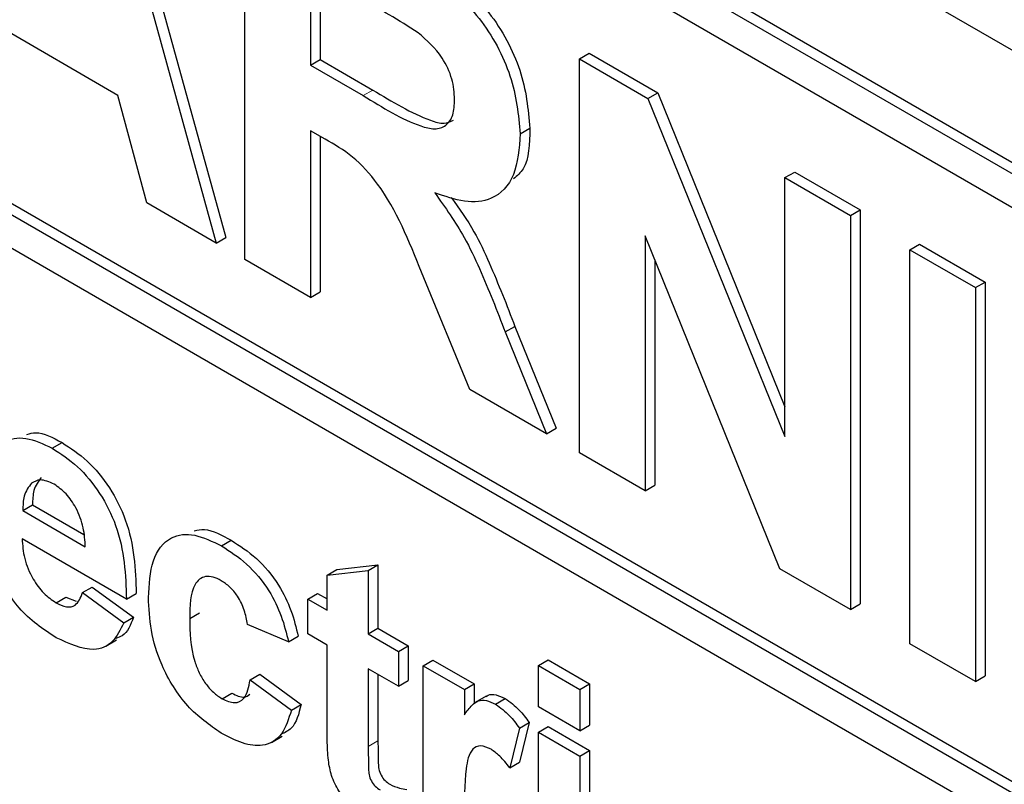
# Paper-space layout 'Blatt4' of a CAD drawing. Header units: millimetres. Extents: x 5 to 418, y 2 to 292.
# Tile 29 of 111: x 119.513 to 120.704, y 184.459 to 185.383. Entities that reach past the tile are written whole.
import ezdxf

# ---------------------------------------------------------------- set-up
doc = ezdxf.new("R2010")
doc.units = ezdxf.units.MM

psp = doc.layouts.new('Blatt4')

# ---------------------------------------------------------------- linework, layer by layer
at = {"color": 7, "linetype": 'Continuous', "lineweight": 25}
for p, q in [((116.1526, 187.9792), (122.1041, 184.5435)), ((122.0746, 184.4244), (116.1821, 187.8261)), ((122.0628, 184.4176), (116.1703, 187.8193)), ((122.0628, 184.3768), (117.6788, 186.9077)), ((117.6906, 186.2069), (122.1453, 183.6352)), ((117.6788, 186.2001), (122.1453, 183.6216)), ((122.1453, 183.5808), (117.6788, 186.1593)), ((119.6054, 185.6866), (119.7621, 185.1198)), ((119.5937, 185.6798), (119.7503, 185.113)), ((119.785, 185.093), (119.785, 185.5693)), ((119.8643, 185.4441), (119.8643, 185.3281)), ((119.8761, 185.4373), (119.8761, 185.3349)), ((119.6314, 185.2916), (119.4731, 185.383)), ((119.8643, 185.3281), (119.8761, 185.3349)), ((119.8761, 185.3349), (119.94, 185.298)), ((120.1899, 185.3356), (120.2017, 185.3424)), ((120.1899, 184.8593), (120.1899, 185.3356)), ((120.1899, 185.3356), (120.2727, 185.2877)), ((120.2017, 185.3424), (120.2845, 185.2945)), ((119.8643, 185.3281), (119.9282, 185.2912)), ((119.6662, 185.1616), (119.6314, 185.2916)), ((120.2727, 185.2877), (120.2845, 185.2945)), ((120.2727, 185.2877), (120.4384, 184.8791)), ((120.2845, 185.2945), (120.4384, 184.915)), ((120.1182, 185.245), (120.1299, 185.2518)), ((119.8821, 185.2385), (119.8643, 185.2487)), ((119.8643, 185.2487), (119.8643, 185.0472)), ((119.8761, 185.2419), (119.8761, 185.054)), ((120.4384, 185.1921), (120.4502, 185.1989)), ((120.4384, 185.1921), (120.5177, 185.1463)), ((120.4384, 184.8791), (120.4384, 185.1921)), ((120.4502, 185.1989), (120.5295, 185.1531)), ((119.7503, 185.113), (119.6662, 185.1616)), ((120.5177, 185.1463), (120.5295, 185.1531)), ((120.5177, 185.1463), (120.5177, 184.67)), ((120.5295, 185.1531), (120.5295, 184.6768)), ((120.4324, 184.7193), (120.2692, 185.1217)), ((120.2692, 185.1217), (120.2692, 184.8135)), ((119.7503, 185.113), (119.7621, 185.1198)), ((120.5894, 185.1049), (120.6012, 185.1117)), ((120.6012, 185.1117), (120.6806, 185.0659)), ((120.5894, 185.1049), (120.6688, 185.0591)), ((120.5894, 184.6286), (120.5894, 185.1049)), ((119.8643, 185.0472), (119.785, 185.093)), ((120.281, 185.0926), (120.281, 184.8203)), ((120.0572, 184.9359), (119.9985, 185.0778)), ((120.6688, 185.0591), (120.6806, 185.0659)), ((120.6806, 185.0659), (120.6806, 184.5896)), ((119.8643, 185.0472), (119.8761, 185.054)), ((120.6688, 185.0591), (120.6688, 184.5828)), ((120.0999, 185.0055), (120.1117, 185.0123)), ((120.0999, 185.0055), (120.1499, 184.8823)), ((120.1117, 185.0123), (120.1617, 184.8891)), ((120.1499, 184.8823), (120.0572, 184.9359)), ((120.1499, 184.8823), (120.1617, 184.8891)), ((119.552, 184.8649), (119.5638, 184.8717)), ((120.2692, 184.8135), (120.1899, 184.8593)), ((120.2692, 184.8135), (120.281, 184.8203)), ((119.5163, 184.7896), (119.5281, 184.7964)), ((119.5163, 184.7896), (119.5919, 184.7459)), ((119.5281, 184.7964), (119.5902, 184.7605)), ((119.6417, 184.6826), (119.5154, 184.7555)), ((119.7567, 184.7468), (119.7685, 184.7536)), ((119.8844, 184.7114), (119.8962, 184.7182)), ((119.8844, 184.7114), (119.9343, 184.7172)), ((119.8962, 184.7182), (119.946, 184.724)), ((119.9343, 184.7172), (119.946, 184.724)), ((119.9343, 184.7172), (119.9343, 184.6404)), ((119.946, 184.724), (119.946, 184.6472)), ((120.5177, 184.67), (120.4324, 184.7193)), ((119.8844, 184.6692), (119.8844, 184.7114)), ((119.5886, 184.6903), (119.6003, 184.6971)), ((119.6003, 184.6971), (119.6502, 184.6606)), ((119.5566, 184.6781), (119.5684, 184.6849)), ((119.5684, 184.6849), (119.5808, 184.6801)), ((119.5886, 184.6903), (119.6384, 184.6538)), ((119.6417, 184.6826), (119.6535, 184.6894)), ((119.8611, 184.6826), (119.8729, 184.6894)), ((119.8611, 184.6404), (119.8611, 184.6826)), ((119.8611, 184.6826), (119.8844, 184.6692)), ((119.8729, 184.6894), (119.8844, 184.6828)), ((120.5177, 184.67), (120.5295, 184.6768)), ((119.6384, 184.6538), (119.6502, 184.6606)), ((119.7182, 184.659), (119.73, 184.6658)), ((119.8379, 184.6308), (119.788, 184.6519)), ((119.9343, 184.6404), (119.946, 184.6472)), ((119.946, 184.6472), (119.9826, 184.6261)), ((119.6166, 184.6257), (119.6298, 184.6333)), ((119.8379, 184.6308), (119.8496, 184.6376)), ((119.8844, 184.627), (119.8611, 184.6404)), ((119.9343, 184.6404), (119.9708, 184.6193)), ((119.8844, 184.5301), (119.8844, 184.627)), ((119.9708, 184.6193), (119.9826, 184.6261)), ((119.9826, 184.6261), (119.9826, 184.5839)), ((120.6688, 184.5828), (120.5894, 184.6286)), ((119.9708, 184.6193), (119.9708, 184.5771)), ((120.0007, 184.602), (120.0125, 184.6088)), ((120.0125, 184.6088), (120.0624, 184.5801)), ((120.1403, 184.6021), (120.1521, 184.6089)), ((120.1521, 184.6089), (120.202, 184.5801)), ((119.9708, 184.5771), (119.9343, 184.5982)), ((119.9343, 184.5982), (119.9343, 184.5042)), ((120.0007, 184.3833), (120.0007, 184.602)), ((120.0007, 184.602), (120.0506, 184.5733)), ((120.1403, 184.5522), (120.1403, 184.6021)), ((120.1403, 184.6021), (120.1902, 184.5733)), ((119.7913, 184.5848), (119.8031, 184.5916)), ((119.7913, 184.5848), (119.8412, 184.5483)), ((119.8031, 184.5916), (119.853, 184.5551)), ((119.946, 184.5914), (119.946, 184.511)), ((120.6688, 184.5828), (120.6806, 184.5896)), ((119.9708, 184.5771), (119.9826, 184.5839)), ((120.0506, 184.5733), (120.0624, 184.5801)), ((120.0506, 184.5733), (120.0506, 184.5427)), ((120.0624, 184.5801), (120.0624, 184.556)), ((120.1902, 184.5733), (120.202, 184.5801)), ((120.1902, 184.5733), (120.1902, 184.5234)), ((120.202, 184.5801), (120.202, 184.5302)), ((119.7574, 184.5621), (119.7691, 184.5689)), ((120.0769, 184.5651), (120.0637, 184.5575)), ((120.0883, 184.5554), (120.1, 184.5622)), ((119.8412, 184.5483), (119.853, 184.5551)), ((120.1902, 184.5234), (120.1403, 184.5522)), ((120.1171, 184.5266), (120.1054, 184.4786)), ((120.1171, 184.5266), (120.1289, 184.5334)), ((120.1289, 184.5334), (120.1172, 184.4854)), ((120.1403, 184.5215), (120.1521, 184.5283)), ((120.1521, 184.5283), (120.202, 184.4995)), ((120.1902, 184.5234), (120.202, 184.5302)), ((119.817, 184.5091), (119.8303, 184.5168)), ((120.1403, 184.5215), (120.1902, 184.4927)), ((120.1403, 184.3027), (120.1403, 184.5215)), ((120.1902, 184.4927), (120.202, 184.4995)), ((120.1902, 184.4927), (120.1902, 184.2739)), ((120.202, 184.4995), (120.202, 184.2807)), ((120.1054, 184.4786), (120.1172, 184.4854))]:
    psp.add_line(p, q, dxfattribs=at)
at = {"color": 7, "linetype": 'Continuous', "lineweight": 18}
for p, q in [((119.9282, 185.2912), (119.94, 185.298)), ((119.9343, 184.5042), (119.946, 184.511))]:
    psp.add_line(p, q, dxfattribs=at)
at = {"color": 7, "linetype": 'Continuous', "lineweight": 25}
for points, knots in [([(119.9581, 185.4694), (119.9768, 185.4582), (120.0142, 185.436), (120.0619, 185.397), (120.091, 185.3517), (120.1125, 185.3029), (120.1159, 185.2681), (120.1182, 185.245)], [0, 0, 0, 0, 0.251138, 0.500538, 0.625743, 0.751054, 1, 1, 1, 1]), ([(119.9699, 185.4762), (119.9886, 185.465), (120.026, 185.4428), (120.0737, 185.4038), (120.1028, 185.3585), (120.1243, 185.3097), (120.1277, 185.2749), (120.1299, 185.2518)], [0, 0, 0, 0, 0.251138, 0.500538, 0.625743, 0.751054, 1, 1, 1, 1]), ([(119.9948, 185.3673), (119.983, 185.3746), (119.962, 185.3878), (119.941, 185.3999), (119.9318, 185.4052)], [0, 0, 0, 0, 0.559921, 1, 1, 1, 1]), ([(120.0388, 185.2866), (120.0383, 185.2947), (120.0372, 185.3108), (120.0221, 185.3431), (120.0051, 185.3581), (119.9948, 185.3673)], [0, 0, 0, 0, 0.2810837, 0.5612808, 1, 1, 1, 1]), ([(119.9282, 185.2912), (119.9516, 185.2768), (119.9807, 185.2588), (120.0148, 185.2496), (120.0289, 185.2541), (120.0377, 185.267), (120.0385, 185.2801), (120.0388, 185.2866)], [0, 0, 0, 0, 0.500908, 0.625718, 0.750365, 0.875021, 1, 1, 1, 1]), ([(119.94, 185.298), (119.9632, 185.2839), (119.9922, 185.2663), (120.0258, 185.2562), (120.0338, 185.2599), (120.0374, 185.2615)], [0, 0, 0, 0, 0.687726, 0.859085, 1, 1, 1, 1]), ([(120.1299, 185.2518), (120.1294, 185.2331), (120.1287, 185.2065), (120.1144, 185.1942), (120.1102, 185.1905)], [0, 0, 0, 0, 0.702184, 1, 1, 1, 1]), ([(120.1182, 185.245), (120.1168, 185.2274), (120.1141, 185.1922), (120.0872, 185.1643), (120.0514, 185.1611), (120.027, 185.1695), (120.0147, 185.1737)], [0, 0, 0, 0, 0.279943, 0.558974, 0.779184, 1, 1, 1, 1]), ([(119.9985, 185.0778), (119.9837, 185.1153), (119.963, 185.1674), (119.9155, 185.2196), (119.8933, 185.2321), (119.8821, 185.2385)], [0, 0, 0, 0, 0.560986, 0.779305, 1, 1, 1, 1]), ([(120.0147, 185.1737), (120.0273, 185.1561), (120.048, 185.1271), (120.0692, 185.0821), (120.0851, 185.0439), (120.095, 185.0183), (120.0999, 185.0055)], [0, 0, 0, 0, 0.339561, 0.559573, 0.779778, 1, 1, 1, 1]), ([(120.0347, 185.1682), (120.0443, 185.1546), (120.0621, 185.1296), (120.0809, 185.0889), (120.0969, 185.0507), (120.1068, 185.0251), (120.1117, 185.0123)], [0, 0, 0, 0, 0.283889, 0.522448, 0.761214, 1, 1, 1, 1]), ([(119.5213, 184.8817), (119.5247, 184.8826), (119.537, 184.886), (119.5526, 184.8777), (119.5638, 184.8717)], [0, 0, 0, 0, 0.280478, 1, 1, 1, 1]), ([(119.4656, 184.8), (119.4664, 184.8156), (119.4681, 184.8467), (119.489, 184.8739), (119.5193, 184.8804), (119.5411, 184.8701), (119.552, 184.8649)], [0, 0, 0, 0, 0.280671, 0.559803, 0.779762, 1, 1, 1, 1]), ([(119.5638, 184.8717), (119.5741, 184.865), (119.5947, 184.8515), (119.6224, 184.8181), (119.651, 184.7603), (119.6525, 184.7186), (119.6535, 184.6894)], [0, 0, 0, 0, 0.187375, 0.374305, 0.561262, 1, 1, 1, 1]), ([(119.552, 184.8649), (119.5623, 184.8582), (119.5829, 184.8447), (119.6106, 184.8113), (119.6392, 184.7535), (119.6407, 184.7118), (119.6417, 184.6826)], [0, 0, 0, 0, 0.187375, 0.374305, 0.561262, 1, 1, 1, 1]), ([(119.5269, 184.8227), (119.5233, 184.8181), (119.5168, 184.8097), (119.5165, 184.7957), (119.5163, 184.7896)], [0, 0, 0, 0, 0.558284, 1, 1, 1, 1]), ([(119.5543, 184.8214), (119.5484, 184.824), (119.5378, 184.8288), (119.5302, 184.8246), (119.5269, 184.8227)], [0, 0, 0, 0, 0.558878, 1, 1, 1, 1]), ([(119.5387, 184.8295), (119.5351, 184.8249), (119.5286, 184.8165), (119.5282, 184.8025), (119.5281, 184.7964)], [0, 0, 0, 0, 0.558284, 1, 1, 1, 1]), ([(119.5919, 184.7459), (119.5915, 184.7534), (119.5906, 184.7684), (119.5822, 184.7915), (119.5691, 184.8109), (119.5592, 184.8179), (119.5543, 184.8214)], [0, 0, 0, 0, 0.280983, 0.560279, 0.780219, 1, 1, 1, 1]), ([(119.7237, 184.7651), (119.7277, 184.766), (119.7409, 184.7687), (119.7572, 184.7598), (119.7685, 184.7536)], [0, 0, 0, 0, 0.305493, 1, 1, 1, 1]), ([(119.5154, 184.7555), (119.516, 184.7477), (119.5171, 184.732), (119.527, 184.708), (119.5412, 184.6886), (119.5514, 184.6816), (119.5566, 184.6781)], [0, 0, 0, 0, 0.280701, 0.559805, 0.779805, 1, 1, 1, 1]), ([(119.6683, 184.6844), (119.6692, 184.7001), (119.6709, 184.7314), (119.692, 184.7591), (119.7237, 184.763), (119.7457, 184.7522), (119.7567, 184.7468)], [0, 0, 0, 0, 0.280707, 0.559643, 0.779504, 1, 1, 1, 1]), ([(119.7685, 184.7536), (119.7788, 184.747), (119.7993, 184.7339), (119.8255, 184.7027), (119.8419, 184.6686), (119.847, 184.648), (119.8496, 184.6376)], [0, 0, 0, 0, 0.280457, 0.559337, 0.779383, 1, 1, 1, 1]), ([(119.7567, 184.7468), (119.767, 184.7402), (119.7875, 184.7271), (119.8137, 184.6959), (119.8301, 184.6618), (119.8353, 184.6412), (119.8379, 184.6308)], [0, 0, 0, 0, 0.280457, 0.559337, 0.779383, 1, 1, 1, 1]), ([(119.5567, 184.6358), (119.5408, 184.6462), (119.5125, 184.6649), (119.4928, 184.6994), (119.4842, 184.7146)], [0, 0, 0, 0, 0.560391, 1, 1, 1, 1]), ([(119.7563, 184.7048), (119.753, 184.7065), (119.7464, 184.7098), (119.7372, 184.7103), (119.7297, 184.707), (119.719, 184.6937), (119.7185, 184.6744), (119.7182, 184.659)], [0, 0, 0, 0, 0.125319, 0.250544, 0.375796, 0.501063, 1, 1, 1, 1]), ([(119.788, 184.6519), (119.7871, 184.6576), (119.7852, 184.6689), (119.7774, 184.6853), (119.7669, 184.6979), (119.7598, 184.7025), (119.7563, 184.7048)], [0, 0, 0, 0, 0.280561, 0.559648, 0.7796, 1, 1, 1, 1]), ([(119.5566, 184.6781), (119.5608, 184.676), (119.5693, 184.6719), (119.5824, 184.6746), (119.5862, 184.6843), (119.5886, 184.6903)], [0, 0, 0, 0, 0.280682, 0.560525, 1, 1, 1, 1]), ([(119.7563, 184.5205), (119.7423, 184.5302), (119.7143, 184.5496), (119.6839, 184.5989), (119.6701, 184.6455), (119.6689, 184.6714), (119.6683, 184.6844)], [0, 0, 0, 0, 0.279707, 0.558485, 0.778934, 1, 1, 1, 1]), ([(119.6502, 184.6606), (119.6467, 184.6515), (119.642, 184.6394), (119.6315, 184.6359), (119.629, 184.635)], [0, 0, 0, 0, 0.753376, 1, 1, 1, 1]), ([(119.7182, 184.659), (119.7185, 184.6421), (119.7189, 184.621), (119.7293, 184.5934), (119.737, 184.5803), (119.7467, 184.5692), (119.7538, 184.5645), (119.7574, 184.5621)], [0, 0, 0, 0, 0.499313, 0.62455, 0.749763, 0.874784, 1, 1, 1, 1]), ([(119.6384, 184.6538), (119.6344, 184.6455), (119.6265, 184.6289), (119.5985, 184.6167), (119.5725, 184.6285), (119.5567, 184.6358)], [0, 0, 0, 0, 0.281013, 0.561314, 1, 1, 1, 1]), ([(119.7574, 184.5621), (119.7626, 184.5598), (119.773, 184.555), (119.787, 184.5629), (119.7897, 184.5764), (119.7913, 184.5848)], [0, 0, 0, 0, 0.28016, 0.558978, 1, 1, 1, 1]), ([(119.7691, 184.5689), (119.7745, 184.5662), (119.7831, 184.5619), (119.7887, 184.5659), (119.7908, 184.5674)], [0, 0, 0, 0, 0.628112, 1, 1, 1, 1]), ([(120.0506, 184.5427), (120.0535, 184.5468), (120.0584, 184.5534), (120.0669, 184.5603), (120.0771, 184.5608), (120.0845, 184.5572), (120.0883, 184.5554)], [0, 0, 0, 0, 0.340514, 0.560535, 0.78019, 1, 1, 1, 1]), ([(120.0771, 184.5648), (120.0778, 184.5653), (120.0809, 184.5677), (120.0889, 184.5674), (120.0963, 184.5639), (120.1, 184.5622)], [0, 0, 0, 0, 0.119414, 0.559552, 1, 1, 1, 1]), ([(120.1, 184.5622), (120.1059, 184.558), (120.1164, 184.5505), (120.125, 184.5387), (120.1289, 184.5334)], [0, 0, 0, 0, 0.559042, 1, 1, 1, 1]), ([(119.8412, 184.5483), (119.838, 184.5378), (119.8317, 184.5169), (119.8093, 184.5034), (119.7824, 184.5069), (119.765, 184.516), (119.7563, 184.5205)], [0, 0, 0, 0, 0.280244, 0.559157, 0.779326, 1, 1, 1, 1]), ([(119.853, 184.5551), (119.8502, 184.5439), (119.846, 184.5269), (119.8333, 184.5211), (119.8289, 184.5191)], [0, 0, 0, 0, 0.655166, 1, 1, 1, 1]), ([(120.0883, 184.5554), (120.0941, 184.5512), (120.1046, 184.5437), (120.1133, 184.5319), (120.1171, 184.5266)], [0, 0, 0, 0, 0.559042, 1, 1, 1, 1]), ([(119.886, 184.4877), (119.8854, 184.4958), (119.8843, 184.5102), (119.8844, 184.524), (119.8844, 184.5301)], [0, 0, 0, 0, 0.559821, 1, 1, 1, 1]), ([(119.9343, 184.5042), (119.9343, 184.4952), (119.9345, 184.4841), (119.9348, 184.4703), (119.9377, 184.4626), (119.9427, 184.4558), (119.9465, 184.4531), (119.9485, 184.4518)], [0, 0, 0, 0, 0.5010407, 0.6262478, 0.7510825, 0.8753766, 1, 1, 1, 1]), ([(119.946, 184.511), (119.9461, 184.502), (119.9462, 184.4909), (119.9466, 184.4771), (119.9495, 184.4694), (119.9545, 184.4626), (119.9583, 184.4599), (119.9603, 184.4586)], [0, 0, 0, 0, 0.5010407, 0.6262478, 0.7510825, 0.8753766, 1, 1, 1, 1]), ([(120.0828, 184.5009), (120.0785, 184.5029), (120.0698, 184.5069), (120.0566, 184.5001), (120.0504, 184.4687), (120.0505, 184.4391), (120.0506, 184.4194)], [0, 0, 0, 0, 0.124672, 0.248774, 0.498061, 1, 1, 1, 1]), ([(120.1054, 184.4786), (120.1015, 184.4836), (120.0945, 184.4926), (120.0864, 184.4984), (120.0828, 184.5009)], [0, 0, 0, 0, 0.560294, 1, 1, 1, 1]), ([(119.934, 184.4179), (119.9278, 184.422), (119.9154, 184.4302), (119.899, 184.4482), (119.8889, 184.4693), (119.887, 184.4815), (119.886, 184.4877)], [0, 0, 0, 0, 0.280585, 0.56042, 0.779437, 1, 1, 1, 1]), ([(119.9603, 184.4586), (119.9642, 184.4569), (119.9713, 184.4538), (119.978, 184.4527), (119.9809, 184.4522)], [0, 0, 0, 0, 0.559508, 1, 1, 1, 1])]:
    psp.add_open_spline(points, degree=3, knots=knots, dxfattribs=at)

doc.saveas('drawing.dxf')
